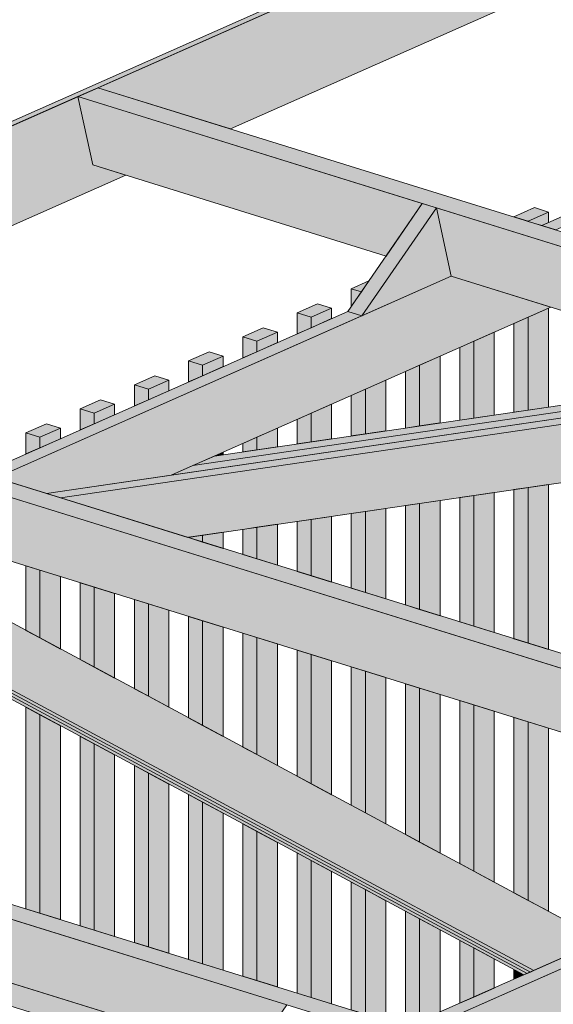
# Model space of a CAD drawing. Header units: millimetres. Extents: x 0 to 1517, y -116 to 725.
# Tile 244 of 256: x 1033 to 1047, y 363 to 389. Entities that reach past the tile are written whole.
import ezdxf

# ---------------------------------------------------------------- set-up
doc = ezdxf.new("R2010")
doc.units = ezdxf.units.MM
doc.layers.add('Ech.1_75', color=7, linetype='Continuous')

msp = doc.modelspace()

# ---------------------------------------------------------------- hatches: boundary and pattern name
at = {"layer": 'Ech.1_75', "linetype": 'Continuous', "lineweight": 5, "true_color": 0xf7e0b3, "transparency": 33554687}
for points in [[(948.736, 349.5), (949.137, 349.552), (1095.62, 414.44), (1095.454, 414.492), (948.736, 349.5)], [(1035.065, 387.616), (1038.629, 386.509), (1050.855, 391.925), (1049.964, 392.202), (1049.564, 394.039), (1035.065, 387.616)], [(1020.033, 380.957), (1023.597, 379.85), (1035.823, 385.266), (1034.932, 385.543), (1034.532, 387.38), (1020.033, 380.957)]]:
    msp.add_hatch(color=254, dxfattribs=at).paths.add_polyline_path(points)
at = {"layer": 'Ech.1_75', "linetype": 'Continuous', "lineweight": 5, "true_color": 0xd4c4b3, "transparency": 33554687}
for points in [[(1046.988, 383.913), (1047.365, 383.796), (1057.193, 388.149), (1056.815, 388.266), (1046.988, 383.913)], [(1033.688, 376.716), (1037.039, 377.208), (1047.232, 381.723), (1044.559, 382.553), (1032.333, 377.137), (1033.688, 376.716)], [(1042.161, 381.49), (1041.783, 381.608), (1031.956, 377.254), (1032.333, 377.137), (1042.161, 381.49)], [(1053.461, 379.788), (1037.622, 377.466), (1037.039, 377.208), (1053.839, 379.671), (1053.461, 379.788)], [(1037.622, 377.466), (1053.461, 379.788), (1053.084, 379.906), (1038.204, 377.724), (1037.622, 377.466)], [(1034.066, 376.599), (1054.216, 379.554), (1053.839, 379.671), (1033.688, 376.716), (1034.066, 376.599)], [(1054.216, 379.554), (1034.066, 376.599), (1037.485, 375.537), (1057.635, 378.492), (1054.216, 379.554)], [(1043.352, 362.388), (1043.729, 362.271), (1053.556, 366.624), (1053.179, 366.741), (1043.352, 362.388)], [(1043.729, 362.271), (1046.402, 361.44), (1051.98, 363.911), (1051.98, 365.925), (1043.729, 362.271)]]:
    msp.add_hatch(color=9, dxfattribs=at).paths.add_polyline_path(points)
at = {"layer": 'Ech.1_75', "linetype": 'Continuous', "lineweight": 5, "true_color": 0xe0d1b3, "transparency": 33554687}
for points in [[(1084.146, 372.373), (1035.065, 387.616), (1034.532, 387.38), (1083.613, 372.137), (1084.146, 372.373)], [(1034.932, 385.543), (1042.809, 383.096), (1043.782, 384.507), (1034.532, 387.38), (1034.932, 385.543)], [(1070.21, 376.299), (1044.16, 384.39), (1044.559, 382.553), (1069.237, 374.889), (1070.21, 376.299)], [(1069.114, 365.714), (1020.033, 380.957), (1019.5, 380.721), (1068.581, 365.478), (1069.114, 365.714)], [(1055.178, 369.641), (1029.127, 377.731), (1029.527, 375.894), (1054.205, 368.23), (1055.178, 369.641)], [(1004.468, 374.062), (1053.548, 358.819), (1054.082, 359.055), (1005.001, 374.298), (1004.468, 374.062)], [(1040.146, 362.982), (1014.095, 371.072), (1014.495, 369.235), (1039.173, 361.571), (1040.146, 362.982)]]:
    msp.add_hatch(color=254, dxfattribs=at).paths.add_polyline_path(points)
at = {"layer": 'Ech.1_75', "linetype": 'Continuous', "lineweight": 5, "true_color": 0xf7d1b3, "transparency": 33554687}
for points in [[(1044.16, 384.39), (1043.782, 384.507), (1041.783, 381.608), (1042.161, 381.49), (1044.16, 384.39)], [(1042.161, 381.49), (1044.559, 382.553), (1044.16, 384.39), (1042.161, 381.49)]]:
    msp.add_hatch(color=254, dxfattribs=at).paths.add_polyline_path(points)
at = {"layer": 'Ech.1_75', "linetype": 'Continuous', "lineweight": 5, "true_color": 0xeaddd7, "transparency": 33554687}
for points in [[(1047.17, 384.278), (1046.792, 384.396), (1046.243, 384.152), (1046.62, 384.035), (1047.17, 384.278)], [(1046.62, 384.035), (1046.243, 384.152), (1046.243, 384.145), (1046.62, 384.027), (1046.62, 384.035)], [(1046.62, 384.027), (1046.988, 383.913), (1047.17, 383.994), (1047.17, 384.278), (1046.62, 384.035), (1046.62, 384.027)], [(1041.874, 382.217), (1042.145, 382.133), (1042.348, 382.427), (1041.874, 382.217)], [(1042.145, 382.133), (1041.874, 382.217), (1041.874, 381.74), (1042.145, 382.133)], [(1041.345, 381.698), (1040.968, 381.816), (1040.418, 381.572), (1040.796, 381.455), (1041.345, 381.698)], [(1040.796, 381.17), (1041.345, 381.414), (1041.345, 381.698), (1040.796, 381.455), (1040.796, 381.17)], [(1046.62, 378.958), (1047.17, 379.038), (1047.17, 381.695), (1046.62, 381.452), (1046.62, 378.958)], [(1040.796, 381.455), (1040.418, 381.572), (1040.418, 381.003), (1040.796, 381.17), (1040.796, 381.455)], [(1046.243, 378.902), (1046.62, 378.958), (1046.62, 381.452), (1046.243, 381.285), (1046.243, 378.902)], [(1039.889, 381.053), (1039.512, 381.171), (1038.962, 380.927), (1039.34, 380.81), (1039.889, 381.053)], [(1039.34, 380.81), (1038.962, 380.927), (1038.962, 380.358), (1039.34, 380.525), (1039.34, 380.81)], [(1039.34, 380.525), (1039.889, 380.769), (1039.889, 381.053), (1039.34, 380.81), (1039.34, 380.525)], [(1045.164, 378.744), (1045.714, 378.825), (1045.714, 381.05), (1045.164, 380.807), (1045.164, 378.744)], [(1044.787, 378.689), (1045.164, 378.744), (1045.164, 380.807), (1044.787, 380.64), (1044.787, 378.689)], [(1038.433, 380.408), (1038.056, 380.526), (1037.506, 380.282), (1037.884, 380.165), (1038.433, 380.408)], [(1037.884, 379.88), (1038.433, 380.124), (1038.433, 380.408), (1037.884, 380.165), (1037.884, 379.88)], [(1043.708, 378.531), (1044.258, 378.611), (1044.258, 380.405), (1043.708, 380.162), (1043.708, 378.531)], [(1037.884, 380.165), (1037.506, 380.282), (1037.506, 379.713), (1037.884, 379.88), (1037.884, 380.165)], [(1043.331, 378.475), (1043.708, 378.531), (1043.708, 380.162), (1043.331, 379.995), (1043.331, 378.475)], [(1036.977, 379.763), (1036.6, 379.881), (1036.05, 379.637), (1036.428, 379.52), (1036.977, 379.763)], [(1036.428, 379.52), (1036.05, 379.637), (1036.05, 379.068), (1036.428, 379.235), (1036.428, 379.52)], [(1036.428, 379.235), (1036.977, 379.479), (1036.977, 379.763), (1036.428, 379.52), (1036.428, 379.235)], [(1042.252, 378.317), (1042.802, 378.398), (1042.802, 379.76), (1042.252, 379.517), (1042.252, 378.317)], [(1041.874, 378.262), (1042.252, 378.317), (1042.252, 379.517), (1041.874, 379.35), (1041.874, 378.262)], [(1035.521, 379.118), (1035.144, 379.236), (1034.594, 378.992), (1034.972, 378.875), (1035.521, 379.118)], [(1034.972, 378.59), (1035.521, 378.834), (1035.521, 379.118), (1034.972, 378.875), (1034.972, 378.59)], [(1040.796, 378.104), (1041.345, 378.184), (1041.345, 379.115), (1040.796, 378.872), (1040.796, 378.104)], [(1034.972, 378.875), (1034.594, 378.992), (1034.594, 378.423), (1034.972, 378.59), (1034.972, 378.875)], [(1040.418, 378.048), (1040.796, 378.104), (1040.796, 378.872), (1040.418, 378.705), (1040.418, 378.048)], [(1034.065, 378.473), (1033.688, 378.591), (1033.138, 378.347), (1033.516, 378.23), (1034.065, 378.473)], [(1033.516, 377.945), (1034.065, 378.189), (1034.065, 378.473), (1033.516, 378.23), (1033.516, 377.945)], [(1039.34, 377.89), (1039.889, 377.971), (1039.889, 378.47), (1039.34, 378.227), (1039.34, 377.89)], [(1033.516, 378.23), (1033.138, 378.347), (1033.138, 377.778), (1033.516, 377.945), (1033.516, 378.23)], [(1038.962, 377.835), (1039.34, 377.89), (1039.34, 378.227), (1038.962, 378.06), (1038.962, 377.835)], [(1038.204, 377.724), (1038.433, 377.757), (1038.433, 377.825), (1038.204, 377.724)], [(1047.17, 376.957), (1046.62, 376.877), (1046.62, 372.7), (1047.17, 372.529), (1047.17, 376.957)], [(1045.164, 376.663), (1044.787, 376.608), (1044.787, 373.269), (1045.164, 373.152), (1045.164, 376.663)], [(1045.714, 376.744), (1045.164, 376.663), (1045.164, 373.152), (1045.714, 372.982), (1045.714, 376.744)], [(1046.62, 376.877), (1046.243, 376.821), (1046.243, 372.817), (1046.62, 372.7), (1046.62, 376.877)], [(1043.708, 376.45), (1043.331, 376.394), (1043.331, 373.722), (1043.708, 373.604), (1043.708, 376.45)], [(1044.258, 376.53), (1043.708, 376.45), (1043.708, 373.604), (1044.258, 373.434), (1044.258, 376.53)], [(1041.345, 376.103), (1040.796, 376.023), (1040.796, 374.509), (1041.345, 374.338), (1041.345, 376.103)], [(1042.252, 376.236), (1041.874, 376.181), (1041.874, 374.174), (1042.252, 374.057), (1042.252, 376.236)], [(1042.802, 376.317), (1042.252, 376.236), (1042.252, 374.057), (1042.802, 373.886), (1042.802, 376.317)], [(1039.889, 375.89), (1039.34, 375.809), (1039.34, 374.961), (1039.889, 374.79), (1039.889, 375.89)], [(1040.796, 376.023), (1040.418, 375.967), (1040.418, 374.626), (1040.796, 374.509), (1040.796, 376.023)], [(1037.884, 375.596), (1037.506, 375.54), (1037.506, 375.531), (1037.884, 375.413), (1037.884, 375.596)], [(1038.433, 375.676), (1037.884, 375.596), (1037.884, 375.413), (1038.433, 375.243), (1038.433, 375.676)], [(1039.34, 375.809), (1038.962, 375.754), (1038.962, 375.078), (1039.34, 374.961), (1039.34, 375.809)], [(1033.516, 374.655), (1033.138, 374.773), (1033.138, 373.039), (1033.516, 372.836), (1033.516, 374.655)], [(1034.065, 374.485), (1033.516, 374.655), (1033.516, 372.836), (1034.065, 372.54), (1034.065, 374.485)], [(1034.972, 374.203), (1034.594, 374.32), (1034.594, 372.256), (1034.972, 372.053), (1034.972, 374.203)], [(1035.521, 374.033), (1034.972, 374.203), (1034.972, 372.053), (1035.521, 371.757), (1035.521, 374.033)], [(1036.428, 373.751), (1036.05, 373.868), (1036.05, 371.473), (1036.428, 371.27), (1036.428, 373.751)], [(1036.977, 373.58), (1036.428, 373.751), (1036.428, 371.27), (1036.977, 370.974), (1036.977, 373.58)], [(1037.884, 373.299), (1037.506, 373.416), (1037.506, 370.69), (1037.884, 370.487), (1037.884, 373.299)], [(1038.433, 373.128), (1037.884, 373.299), (1037.884, 370.487), (1038.433, 370.191), (1038.433, 373.128)], [(1039.34, 372.847), (1038.962, 372.964), (1038.962, 369.907), (1039.34, 369.704), (1039.34, 372.847)], [(1039.889, 372.676), (1039.34, 372.847), (1039.34, 369.704), (1039.889, 369.408), (1039.889, 372.676)], [(1040.796, 372.394), (1040.418, 372.512), (1040.418, 369.124), (1040.796, 368.921), (1040.796, 372.394)], [(1041.345, 372.224), (1040.796, 372.394), (1040.796, 368.921), (1041.345, 368.625), (1041.345, 372.224)], [(1042.252, 371.942), (1041.874, 372.059), (1041.874, 368.341), (1042.252, 368.138), (1042.252, 371.942)], [(1042.802, 371.772), (1042.252, 371.942), (1042.252, 368.138), (1042.802, 367.842), (1042.802, 371.772)], [(1043.708, 371.49), (1043.331, 371.607), (1043.331, 367.558), (1043.708, 367.355), (1043.708, 371.49)], [(1044.258, 371.319), (1043.708, 371.49), (1043.708, 367.355), (1044.258, 367.059), (1044.258, 371.319)], [(1045.164, 371.038), (1044.787, 371.155), (1044.787, 366.775), (1045.164, 366.572), (1045.164, 371.038)], [(1033.138, 365.56), (1033.516, 365.443), (1033.516, 370.774), (1033.138, 370.977), (1033.138, 365.56)], [(1045.714, 370.867), (1045.164, 371.038), (1045.164, 366.572), (1045.714, 366.277), (1045.714, 370.867)], [(1033.516, 365.443), (1034.065, 365.272), (1034.065, 370.478), (1033.516, 370.774), (1033.516, 365.443)], [(1046.62, 370.586), (1046.243, 370.703), (1046.243, 365.992), (1046.62, 365.789), (1046.62, 370.586)], [(1047.17, 370.415), (1046.62, 370.586), (1046.62, 365.789), (1047.17, 365.494), (1047.17, 370.415)], [(1034.594, 365.108), (1034.972, 364.99), (1034.972, 369.991), (1034.594, 370.194), (1034.594, 365.108)], [(1034.972, 364.99), (1035.521, 364.82), (1035.521, 369.695), (1034.972, 369.991), (1034.972, 364.99)], [(1036.05, 364.655), (1036.428, 364.538), (1036.428, 369.208), (1036.05, 369.411), (1036.05, 364.655)], [(1036.428, 364.538), (1036.977, 364.367), (1036.977, 368.912), (1036.428, 369.208), (1036.428, 364.538)], [(1037.506, 364.203), (1037.884, 364.086), (1037.884, 368.425), (1037.506, 368.628), (1037.506, 364.203)], [(1037.884, 364.086), (1038.433, 363.915), (1038.433, 368.129), (1037.884, 368.425), (1037.884, 364.086)], [(1038.962, 363.751), (1039.34, 363.634), (1039.34, 367.642), (1038.962, 367.845), (1038.962, 363.751)], [(1039.34, 363.634), (1039.889, 363.463), (1039.889, 367.346), (1039.34, 367.642), (1039.34, 363.634)], [(1040.418, 363.299), (1040.796, 363.181), (1040.796, 366.859), (1040.418, 367.062), (1040.418, 363.299)], [(1040.796, 363.181), (1041.345, 363.011), (1041.345, 366.563), (1040.796, 366.859), (1040.796, 363.181)], [(1041.874, 362.847), (1042.252, 362.729), (1042.252, 366.076), (1041.874, 366.279), (1041.874, 362.847)], [(1042.252, 362.729), (1042.802, 362.559), (1042.802, 365.78), (1042.252, 366.076), (1042.252, 362.729)], [(1043.331, 362.394), (1043.352, 362.388), (1043.708, 362.546), (1043.708, 365.293), (1043.331, 365.496), (1043.331, 362.394)], [(1043.708, 362.546), (1044.258, 362.789), (1044.258, 364.997), (1043.708, 365.293), (1043.708, 362.546)], [(1044.787, 363.023), (1045.164, 363.191), (1045.164, 364.51), (1044.787, 364.713), (1044.787, 363.023)], [(1045.164, 363.191), (1045.714, 363.434), (1045.714, 364.214), (1045.164, 364.51), (1045.164, 363.191)], [(1046.243, 363.668), (1046.509, 363.786), (1046.243, 363.93), (1046.243, 363.668)]]:
    msp.add_hatch(color=254, dxfattribs=at).paths.add_polyline_path(points)
at = {"layer": 'Ech.1_75', "linetype": 'Continuous', "lineweight": 5, "true_color": 0xe0d9d1, "transparency": 33554687}
for points in [[(1030.419, 374.501), (1027.781, 374.114), (1046.772, 363.903), (1048.612, 364.718), (1030.419, 374.501)], [(1027.781, 374.114), (1027.656, 374.096), (1046.684, 363.864), (1046.772, 363.903), (1027.781, 374.114)], [(1028.634, 373.484), (1028.547, 373.446), (1046.509, 363.786), (1046.597, 363.825), (1028.634, 373.484)], [(1046.597, 363.825), (1046.684, 363.864), (1028.721, 373.523), (1028.634, 373.484), (1046.597, 363.825)]]:
    msp.add_hatch(color=254, dxfattribs=at).paths.add_polyline_path(points)
at = {"layer": 'Ech.1_75', "linetype": 'Continuous', "lineweight": 5, "true_color": 0xe3bbbb, "transparency": 33554687}
msp.add_hatch(color=9, dxfattribs=at).paths.add_polyline_path([(1026.094, 365.009), (1038.819, 361.057), (1039.173, 361.571), (1026.094, 365.633), (1026.094, 365.009)])

# ---------------------------------------------------------------- linework, layer by layer
at = {"layer": 'Ech.1_75', "color": 7, "linetype": 'Continuous', "lineweight": 5}
for points in [[(948.736, 349.5), (949.137, 349.552), (1095.62, 414.44), (1095.454, 414.492), (948.736, 349.5)], [(1035.065, 387.616), (1038.629, 386.509), (1050.855, 391.925), (1049.964, 392.202), (1049.564, 394.039), (1035.065, 387.616)], [(1046.988, 383.913), (1047.365, 383.796), (1057.193, 388.149), (1056.815, 388.266), (1046.988, 383.913)], [(1084.146, 372.373), (1035.065, 387.616), (1034.532, 387.38), (1083.613, 372.137), (1084.146, 372.373)], [(1020.033, 380.957), (1023.597, 379.85), (1035.823, 385.266), (1034.932, 385.543), (1034.532, 387.38), (1020.033, 380.957)], [(1034.932, 385.543), (1042.809, 383.096), (1043.782, 384.507), (1034.532, 387.38), (1034.932, 385.543)], [(1044.16, 384.39), (1043.782, 384.507), (1041.783, 381.608), (1042.161, 381.49), (1044.16, 384.39)], [(1042.161, 381.49), (1044.559, 382.553), (1044.16, 384.39), (1042.161, 381.49)], [(1070.21, 376.299), (1044.16, 384.39), (1044.559, 382.553), (1069.237, 374.889), (1070.21, 376.299)], [(1047.17, 384.278), (1046.792, 384.396), (1046.243, 384.152), (1046.62, 384.035), (1047.17, 384.278)], [(1046.62, 384.035), (1046.243, 384.152), (1046.243, 384.145), (1046.62, 384.027), (1046.62, 384.035)], [(1046.62, 384.027), (1046.988, 383.913), (1047.17, 383.994), (1047.17, 384.278), (1046.62, 384.035), (1046.62, 384.027)], [(1033.688, 376.716), (1037.039, 377.208), (1047.232, 381.723), (1044.559, 382.553), (1032.333, 377.137), (1033.688, 376.716)], [(1041.874, 382.217), (1042.145, 382.133), (1042.348, 382.427), (1041.874, 382.217)], [(1042.145, 382.133), (1041.874, 382.217), (1041.874, 381.74), (1042.145, 382.133)], [(1041.345, 381.698), (1040.968, 381.816), (1040.418, 381.572), (1040.796, 381.455), (1041.345, 381.698)], [(1040.796, 381.17), (1041.345, 381.414), (1041.345, 381.698), (1040.796, 381.455), (1040.796, 381.17)], [(1046.62, 378.958), (1047.17, 379.038), (1047.17, 381.695), (1046.62, 381.452), (1046.62, 378.958)], [(1042.161, 381.49), (1041.783, 381.608), (1031.956, 377.254), (1032.333, 377.137), (1042.161, 381.49)], [(1040.796, 381.455), (1040.418, 381.572), (1040.418, 381.003), (1040.796, 381.17), (1040.796, 381.455)], [(1046.243, 378.902), (1046.62, 378.958), (1046.62, 381.452), (1046.243, 381.285), (1046.243, 378.902)], [(1039.889, 381.053), (1039.512, 381.171), (1038.962, 380.927), (1039.34, 380.81), (1039.889, 381.053)], [(1069.114, 365.714), (1020.033, 380.957), (1019.5, 380.721), (1068.581, 365.478), (1069.114, 365.714)], [(1039.34, 380.81), (1038.962, 380.927), (1038.962, 380.358), (1039.34, 380.525), (1039.34, 380.81)], [(1039.34, 380.525), (1039.889, 380.769), (1039.889, 381.053), (1039.34, 380.81), (1039.34, 380.525)], [(1045.164, 378.744), (1045.714, 378.825), (1045.714, 381.05), (1045.164, 380.807), (1045.164, 378.744)], [(1044.787, 378.689), (1045.164, 378.744), (1045.164, 380.807), (1044.787, 380.64), (1044.787, 378.689)], [(1038.433, 380.408), (1038.056, 380.526), (1037.506, 380.282), (1037.884, 380.165), (1038.433, 380.408)], [(1037.884, 379.88), (1038.433, 380.124), (1038.433, 380.408), (1037.884, 380.165), (1037.884, 379.88)], [(1043.708, 378.531), (1044.258, 378.611), (1044.258, 380.405), (1043.708, 380.162), (1043.708, 378.531)], [(1037.884, 380.165), (1037.506, 380.282), (1037.506, 379.713), (1037.884, 379.88), (1037.884, 380.165)], [(1043.331, 378.475), (1043.708, 378.531), (1043.708, 380.162), (1043.331, 379.995), (1043.331, 378.475)], [(1036.977, 379.763), (1036.6, 379.881), (1036.05, 379.637), (1036.428, 379.52), (1036.977, 379.763)], [(1053.461, 379.788), (1037.622, 377.466), (1037.039, 377.208), (1053.839, 379.671), (1053.461, 379.788)], [(1037.622, 377.466), (1053.461, 379.788), (1053.084, 379.906), (1038.204, 377.724), (1037.622, 377.466)], [(1034.066, 376.599), (1054.216, 379.554), (1053.839, 379.671), (1033.688, 376.716), (1034.066, 376.599)], [(1054.216, 379.554), (1034.066, 376.599), (1037.485, 375.537), (1057.635, 378.492), (1054.216, 379.554)], [(1036.428, 379.52), (1036.05, 379.637), (1036.05, 379.068), (1036.428, 379.235), (1036.428, 379.52)], [(1036.428, 379.235), (1036.977, 379.479), (1036.977, 379.763), (1036.428, 379.52), (1036.428, 379.235)], [(1042.252, 378.317), (1042.802, 378.398), (1042.802, 379.76), (1042.252, 379.517), (1042.252, 378.317)], [(1041.874, 378.262), (1042.252, 378.317), (1042.252, 379.517), (1041.874, 379.35), (1041.874, 378.262)], [(1035.521, 379.118), (1035.144, 379.236), (1034.594, 378.992), (1034.972, 378.875), (1035.521, 379.118)], [(1034.972, 378.59), (1035.521, 378.834), (1035.521, 379.118), (1034.972, 378.875), (1034.972, 378.59)], [(1040.796, 378.104), (1041.345, 378.184), (1041.345, 379.115), (1040.796, 378.872), (1040.796, 378.104)], [(1034.972, 378.875), (1034.594, 378.992), (1034.594, 378.423), (1034.972, 378.59), (1034.972, 378.875)], [(1040.418, 378.048), (1040.796, 378.104), (1040.796, 378.872), (1040.418, 378.705), (1040.418, 378.048)], [(1034.065, 378.473), (1033.688, 378.591), (1033.138, 378.347), (1033.516, 378.23), (1034.065, 378.473)], [(1033.516, 377.945), (1034.065, 378.189), (1034.065, 378.473), (1033.516, 378.23), (1033.516, 377.945)], [(1039.34, 377.89), (1039.889, 377.971), (1039.889, 378.47), (1039.34, 378.227), (1039.34, 377.89)], [(1033.516, 378.23), (1033.138, 378.347), (1033.138, 377.778), (1033.516, 377.945), (1033.516, 378.23)], [(1038.962, 377.835), (1039.34, 377.89), (1039.34, 378.227), (1038.962, 378.06), (1038.962, 377.835)], [(1055.178, 369.641), (1029.127, 377.731), (1029.527, 375.894), (1054.205, 368.23), (1055.178, 369.641)], [(1038.204, 377.724), (1038.433, 377.757), (1038.433, 377.825), (1038.204, 377.724)], [(1047.17, 376.957), (1046.62, 376.877), (1046.62, 372.7), (1047.17, 372.529), (1047.17, 376.957)], [(1045.164, 376.663), (1044.787, 376.608), (1044.787, 373.269), (1045.164, 373.152), (1045.164, 376.663)], [(1045.714, 376.744), (1045.164, 376.663), (1045.164, 373.152), (1045.714, 372.982), (1045.714, 376.744)], [(1046.62, 376.877), (1046.243, 376.821), (1046.243, 372.817), (1046.62, 372.7), (1046.62, 376.877)], [(1043.708, 376.45), (1043.331, 376.394), (1043.331, 373.722), (1043.708, 373.604), (1043.708, 376.45)], [(1044.258, 376.53), (1043.708, 376.45), (1043.708, 373.604), (1044.258, 373.434), (1044.258, 376.53)], [(1041.345, 376.103), (1040.796, 376.023), (1040.796, 374.509), (1041.345, 374.338), (1041.345, 376.103)], [(1042.252, 376.236), (1041.874, 376.181), (1041.874, 374.174), (1042.252, 374.057), (1042.252, 376.236)], [(1042.802, 376.317), (1042.252, 376.236), (1042.252, 374.057), (1042.802, 373.886), (1042.802, 376.317)], [(1039.889, 375.89), (1039.34, 375.809), (1039.34, 374.961), (1039.889, 374.79), (1039.889, 375.89)], [(1040.796, 376.023), (1040.418, 375.967), (1040.418, 374.626), (1040.796, 374.509), (1040.796, 376.023)], [(1037.884, 375.596), (1037.506, 375.54), (1037.506, 375.531), (1037.884, 375.413), (1037.884, 375.596)], [(1038.433, 375.676), (1037.884, 375.596), (1037.884, 375.413), (1038.433, 375.243), (1038.433, 375.676)], [(1039.34, 375.809), (1038.962, 375.754), (1038.962, 375.078), (1039.34, 374.961), (1039.34, 375.809)], [(1033.516, 374.655), (1033.138, 374.773), (1033.138, 373.039), (1033.516, 372.836), (1033.516, 374.655)], [(1030.419, 374.501), (1027.781, 374.114), (1046.772, 363.903), (1048.612, 364.718), (1030.419, 374.501)], [(1034.065, 374.485), (1033.516, 374.655), (1033.516, 372.836), (1034.065, 372.54), (1034.065, 374.485)], [(1004.468, 374.062), (1053.548, 358.819), (1054.082, 359.055), (1005.001, 374.298), (1004.468, 374.062)], [(1034.972, 374.203), (1034.594, 374.32), (1034.594, 372.256), (1034.972, 372.053), (1034.972, 374.203)], [(1027.781, 374.114), (1027.656, 374.096), (1046.684, 363.864), (1046.772, 363.903), (1027.781, 374.114)], [(1035.521, 374.033), (1034.972, 374.203), (1034.972, 372.053), (1035.521, 371.757), (1035.521, 374.033)], [(1036.428, 373.751), (1036.05, 373.868), (1036.05, 371.473), (1036.428, 371.27), (1036.428, 373.751)], [(1036.977, 373.58), (1036.428, 373.751), (1036.428, 371.27), (1036.977, 370.974), (1036.977, 373.58)], [(1028.634, 373.484), (1028.547, 373.446), (1046.509, 363.786), (1046.597, 363.825), (1028.634, 373.484)], [(1046.597, 363.825), (1046.684, 363.864), (1028.721, 373.523), (1028.634, 373.484), (1046.597, 363.825)], [(1037.884, 373.299), (1037.506, 373.416), (1037.506, 370.69), (1037.884, 370.487), (1037.884, 373.299)], [(1038.433, 373.128), (1037.884, 373.299), (1037.884, 370.487), (1038.433, 370.191), (1038.433, 373.128)], [(1039.34, 372.847), (1038.962, 372.964), (1038.962, 369.907), (1039.34, 369.704), (1039.34, 372.847)], [(1039.889, 372.676), (1039.34, 372.847), (1039.34, 369.704), (1039.889, 369.408), (1039.889, 372.676)], [(1040.796, 372.394), (1040.418, 372.512), (1040.418, 369.124), (1040.796, 368.921), (1040.796, 372.394)], [(1041.345, 372.224), (1040.796, 372.394), (1040.796, 368.921), (1041.345, 368.625), (1041.345, 372.224)], [(1042.252, 371.942), (1041.874, 372.059), (1041.874, 368.341), (1042.252, 368.138), (1042.252, 371.942)], [(1042.802, 371.772), (1042.252, 371.942), (1042.252, 368.138), (1042.802, 367.842), (1042.802, 371.772)], [(1043.708, 371.49), (1043.331, 371.607), (1043.331, 367.558), (1043.708, 367.355), (1043.708, 371.49)], [(1044.258, 371.319), (1043.708, 371.49), (1043.708, 367.355), (1044.258, 367.059), (1044.258, 371.319)], [(1040.146, 362.982), (1014.095, 371.072), (1014.495, 369.235), (1039.173, 361.571), (1040.146, 362.982)], [(1045.164, 371.038), (1044.787, 371.155), (1044.787, 366.775), (1045.164, 366.572), (1045.164, 371.038)], [(1033.138, 365.56), (1033.516, 365.443), (1033.516, 370.774), (1033.138, 370.977), (1033.138, 365.56)], [(1045.714, 370.867), (1045.164, 371.038), (1045.164, 366.572), (1045.714, 366.277), (1045.714, 370.867)], [(1033.516, 365.443), (1034.065, 365.272), (1034.065, 370.478), (1033.516, 370.774), (1033.516, 365.443)], [(1046.62, 370.586), (1046.243, 370.703), (1046.243, 365.992), (1046.62, 365.789), (1046.62, 370.586)], [(1047.17, 370.415), (1046.62, 370.586), (1046.62, 365.789), (1047.17, 365.494), (1047.17, 370.415)], [(1034.594, 365.108), (1034.972, 364.99), (1034.972, 369.991), (1034.594, 370.194), (1034.594, 365.108)], [(1034.972, 364.99), (1035.521, 364.82), (1035.521, 369.695), (1034.972, 369.991), (1034.972, 364.99)], [(1036.05, 364.655), (1036.428, 364.538), (1036.428, 369.208), (1036.05, 369.411), (1036.05, 364.655)], [(1036.428, 364.538), (1036.977, 364.367), (1036.977, 368.912), (1036.428, 369.208), (1036.428, 364.538)], [(1037.506, 364.203), (1037.884, 364.086), (1037.884, 368.425), (1037.506, 368.628), (1037.506, 364.203)], [(1037.884, 364.086), (1038.433, 363.915), (1038.433, 368.129), (1037.884, 368.425), (1037.884, 364.086)], [(1038.962, 363.751), (1039.34, 363.634), (1039.34, 367.642), (1038.962, 367.845), (1038.962, 363.751)], [(1039.34, 363.634), (1039.889, 363.463), (1039.889, 367.346), (1039.34, 367.642), (1039.34, 363.634)], [(1040.418, 363.299), (1040.796, 363.181), (1040.796, 366.859), (1040.418, 367.062), (1040.418, 363.299)], [(1040.796, 363.181), (1041.345, 363.011), (1041.345, 366.563), (1040.796, 366.859), (1040.796, 363.181)], [(1043.352, 362.388), (1043.729, 362.271), (1053.556, 366.624), (1053.179, 366.741), (1043.352, 362.388)], [(1041.874, 362.847), (1042.252, 362.729), (1042.252, 366.076), (1041.874, 366.279), (1041.874, 362.847)], [(1042.252, 362.729), (1042.802, 362.559), (1042.802, 365.78), (1042.252, 366.076), (1042.252, 362.729)], [(1043.729, 362.271), (1046.402, 361.44), (1051.98, 363.911), (1051.98, 365.925), (1043.729, 362.271)], [(1026.094, 365.009), (1038.819, 361.057), (1039.173, 361.571), (1026.094, 365.633), (1026.094, 365.009)], [(1043.331, 362.394), (1043.352, 362.388), (1043.708, 362.546), (1043.708, 365.293), (1043.331, 365.496), (1043.331, 362.394)], [(1043.708, 362.546), (1044.258, 362.789), (1044.258, 364.997), (1043.708, 365.293), (1043.708, 362.546)], [(1044.787, 363.023), (1045.164, 363.191), (1045.164, 364.51), (1044.787, 364.713), (1044.787, 363.023)], [(1045.164, 363.191), (1045.714, 363.434), (1045.714, 364.214), (1045.164, 364.51), (1045.164, 363.191)], [(1046.243, 363.668), (1046.509, 363.786), (1046.243, 363.93), (1046.243, 363.668)]]:
    msp.add_lwpolyline(points, close=True, dxfattribs=at)

doc.saveas('drawing.dxf')
